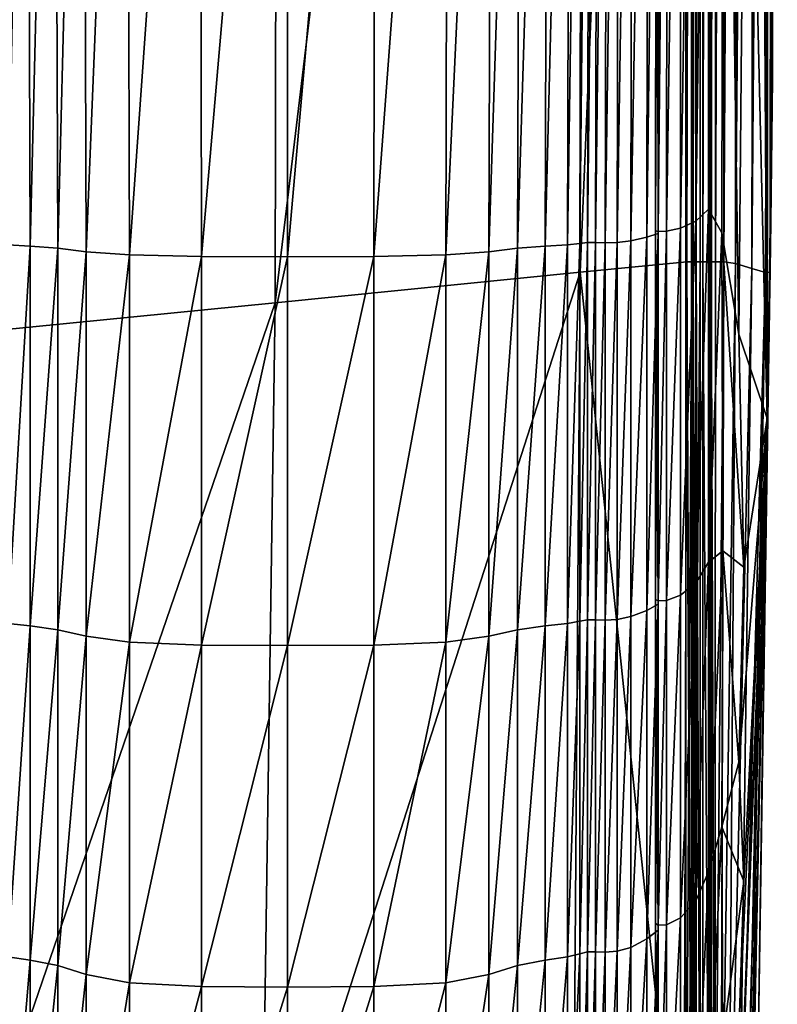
# Model space of a CAD drawing. Header units: millimetres. Extents: x 2387 to 13955, y -4964 to 364.
# Tile 194 of 256: x 9054 to 9103, y -4897 to -4833. Entities that reach past the tile are written whole.
import ezdxf

# ---------------------------------------------------------------- set-up
doc = ezdxf.new("R2010")
doc.units = ezdxf.units.MM
doc.header["$MEASUREMENT"] = 0
doc.layers.add('Predefinito', color=7, linetype='Continuous', true_color=0x000000)

msp = doc.modelspace()

# ---------------------------------------------------------------- linework, layer by layer
at = {"layer": 'Predefinito'}
for points in [[(9101.381, -4654.723, 1193.906), (9101.224, -4800.11, 1195.128), (9102.611, -4858.977, 1167.855)], [(9102.611, -4858.977, 1167.855), (9102.794, -4666.107, 1167.352), (9101.381, -4654.723, 1193.906)], [(9102.794, -4666.107, 1167.352), (9102.611, -4858.977, 1167.855), (9102.951, -4836.767, 1129.963)], [(9102.951, -4836.767, 1129.963), (9103.265, -4674.665, 1132.965), (9102.794, -4666.107, 1167.352)], [(9102.833, -4846.134, 1089.876), (9103.265, -4680.024, 1090.259), (9103.265, -4674.665, 1132.965)], [(9103.265, -4674.665, 1132.965), (9102.951, -4836.767, 1129.963), (9102.833, -4846.134, 1089.876)], [(9103.265, -4680.024, 1090.259), (9102.833, -4846.134, 1089.876), (9102.794, -4849.245, 1039.2)], [(9102.794, -4849.245, 1039.2), (9103.265, -4681.807, 1038.744), (9103.265, -4680.024, 1090.259)], [(9090.355, -4849.418, 730.169), (9090.518, -4683.991, 730.21), (9097.421, -4681.309, 775.402)], [(9097.421, -4681.309, 775.402), (9097.349, -4848.748, 775.357), (9090.355, -4849.418, 730.169)], [(9097.271, -4848.732, 789.525), (9097.273, -4681.309, 789.542), (9097.694, -4681.309, 789.612)], [(9097.694, -4681.309, 789.612), (9097.692, -4848.737, 789.595), (9097.271, -4848.732, 789.525)], [(9097.271, -4848.732, 789.525), (9097.674, -4848.737, 789.385), (9097.676, -4681.309, 789.402)], [(9097.676, -4681.309, 789.402), (9097.273, -4681.309, 789.542), (9097.271, -4848.732, 789.525)], [(9097.717, -4681.309, 780.492), (9097.696, -4848.747, 780.46), (9097.349, -4848.748, 775.357)], [(9097.349, -4848.748, 775.357), (9097.421, -4681.309, 775.402), (9097.717, -4681.309, 780.492)], [(9097.65, -4848.744, 782.49), (9097.713, -4848.745, 782.297), (9097.718, -4681.309, 782.324)], [(9097.718, -4681.309, 782.324), (9097.654, -4681.309, 782.517), (9097.65, -4848.744, 782.49)], [(9097.65, -4848.744, 782.49), (9097.654, -4681.309, 782.517), (9097.759, -4681.309, 782.691)], [(9097.759, -4681.309, 782.691), (9097.755, -4848.745, 782.664), (9097.65, -4848.744, 782.49)], [(9097.674, -4848.737, 789.385), (9098.217, -4848.745, 788.456), (9098.22, -4681.309, 788.474)], [(9098.22, -4681.309, 788.474), (9097.676, -4681.309, 789.402), (9097.674, -4848.737, 789.385)], [(9098.387, -4681.309, 790.434), (9098.385, -4848.745, 790.418), (9097.692, -4848.737, 789.595)], [(9097.692, -4848.737, 789.595), (9097.694, -4681.309, 789.612), (9098.387, -4681.309, 790.434)], [(9097.713, -4848.745, 782.297), (9097.696, -4848.747, 780.46), (9097.717, -4681.309, 780.492)], [(9097.717, -4681.309, 780.492), (9097.718, -4681.309, 782.324), (9097.713, -4848.745, 782.297)], [(9097.969, -4681.309, 783.611), (9097.965, -4848.747, 783.585), (9097.755, -4848.745, 782.664)], [(9097.755, -4848.745, 782.664), (9097.759, -4681.309, 782.691), (9097.969, -4681.309, 783.611)], [(9097.965, -4848.747, 783.585), (9097.969, -4681.309, 783.611), (9098.22, -4681.309, 786.041)], [(9098.22, -4681.309, 786.041), (9098.217, -4848.748, 786.019), (9097.965, -4848.747, 783.585)], [(9098.22, -4681.309, 788.474), (9098.217, -4848.745, 788.456), (9098.217, -4848.748, 786.019)], [(9098.217, -4848.748, 786.019), (9098.22, -4681.309, 786.041), (9098.22, -4681.309, 788.474)], [(9098.385, -4848.745, 790.418), (9098.387, -4681.309, 790.434), (9098.799, -4681.309, 792.832)], [(9098.799, -4681.309, 792.832), (9098.797, -4848.748, 792.82), (9098.385, -4848.745, 790.418)], [(9098.963, -4681.309, 795.27), (9098.961, -4848.747, 795.261), (9098.797, -4848.748, 792.82)], [(9098.797, -4848.748, 792.82), (9098.799, -4681.309, 792.832), (9098.963, -4681.309, 795.27)], [(9098.836, -4848.744, 796.394), (9098.91, -4848.745, 796.205), (9098.911, -4681.309, 796.212)], [(9098.911, -4681.309, 796.212), (9098.837, -4681.309, 796.401), (9098.836, -4848.744, 796.394)], [(9098.836, -4848.744, 796.394), (9098.837, -4681.309, 796.401), (9098.932, -4681.309, 796.581)], [(9098.932, -4681.309, 796.581), (9098.931, -4848.745, 796.574), (9098.836, -4848.744, 796.394)], [(9098.91, -4848.745, 796.205), (9098.961, -4848.747, 795.261), (9098.963, -4681.309, 795.27)], [(9098.963, -4681.309, 795.27), (9098.911, -4681.309, 796.212), (9098.91, -4848.745, 796.205)], [(9099.244, -4681.309, 798.415), (9099.227, -4848.747, 798.409), (9098.931, -4848.745, 796.574)], [(9098.931, -4848.745, 796.574), (9098.932, -4681.309, 796.581), (9099.244, -4681.309, 798.415)], [(9099.227, -4848.747, 798.409), (9099.244, -4681.309, 798.415), (9099.821, -4681.309, 803.567)], [(9099.821, -4681.309, 803.567), (9099.756, -4848.748, 803.564), (9099.227, -4848.747, 798.409)], [(9099.756, -4848.748, 803.564), (9099.821, -4681.309, 803.567), (9100.694, -4681.401, 817.247)], [(9100.694, -4681.401, 817.247), (9100.538, -4848.852, 817.226), (9099.756, -4848.748, 803.564)], [(9100.538, -4848.852, 817.226), (9100.694, -4681.401, 817.247), (9101.897, -4681.68, 844.665)], [(9101.897, -4681.68, 844.665), (9101.597, -4849.166, 844.583), (9100.538, -4848.852, 817.226)], [(9101.597, -4849.166, 844.583), (9101.897, -4681.68, 844.665), (9102.923, -4681.927, 883.364)], [(9102.794, -4849.278, 984.167), (9103.265, -4681.835, 983.82), (9103.265, -4681.807, 1038.744)], [(9103.265, -4681.807, 1038.744), (9102.794, -4849.245, 1039.2), (9102.794, -4849.278, 984.167)], [(9103.265, -4681.927, 930.888), (9103.265, -4681.835, 983.82), (9102.794, -4849.278, 984.167)], [(9102.923, -4681.927, 883.364), (9102.495, -4849.436, 883.292), (9101.597, -4849.166, 844.583)], [(9102.794, -4849.407, 931.009), (9102.495, -4849.436, 883.292), (9102.923, -4681.927, 883.364)], [(9102.794, -4849.278, 984.167), (9102.794, -4849.407, 931.009), (9103.265, -4681.927, 930.888)], [(9102.923, -4681.927, 883.364), (9103.265, -4681.927, 930.888), (9102.794, -4849.407, 931.009)], [(9090.518, -4683.991, 730.21), (9090.355, -4849.418, 730.169), (9070.398, -4851.43, 608.075)], [(9070.398, -4851.43, 608.075), (9070.697, -4692.04, 608.072), (9090.518, -4683.991, 730.21)], [(9049.915, -4853.443, 485.982), (9050.277, -4700.089, 485.935), (9070.697, -4692.04, 608.072)], [(9070.697, -4692.04, 608.072), (9070.398, -4851.43, 608.075), (9049.915, -4853.443, 485.982)], [(9098.775, -4782.209, 1219.34), (9097.964, -4782.544, 1222.349), (9097.936, -4846.085, 1219.657)], [(9097.936, -4846.085, 1219.657), (9098.762, -4845.283, 1216.711), (9098.775, -4782.209, 1219.34)], [(9099.748, -4786.481, 1211.464), (9098.775, -4782.209, 1219.34), (9098.762, -4845.283, 1216.711)], [(9094.81, -4782.98, 1226.268), (9093.795, -4783.076, 1227.13), (9093.687, -4847.359, 1224.339)], [(9093.687, -4847.359, 1224.339), (9094.723, -4847.129, 1223.495), (9094.81, -4782.98, 1226.268)], [(9095.533, -4782.88, 1225.365), (9094.81, -4782.98, 1226.268), (9094.723, -4847.129, 1223.495)], [(9094.723, -4847.129, 1223.495), (9095.462, -4846.889, 1222.611), (9095.533, -4782.88, 1225.365)], [(9095.475, -4846.752, 1222.104), (9095.3, -4846.71, 1221.944), (9095.364, -4782.803, 1224.679)], [(9095.54, -4782.821, 1224.844), (9095.364, -4782.803, 1224.679), (9095.3, -4846.71, 1221.944)], [(9095.3, -4846.71, 1221.944), (9095.475, -4846.752, 1222.104), (9095.54, -4782.821, 1224.844)], [(9095.364, -4782.803, 1224.679), (9095.54, -4782.821, 1224.844), (9095.475, -4846.752, 1222.104)], [(9095.54, -4782.821, 1224.844), (9095.533, -4782.88, 1225.365), (9095.462, -4846.889, 1222.611)], [(9095.462, -4846.889, 1222.611), (9095.475, -4846.752, 1222.104), (9095.54, -4782.821, 1224.844)], [(9096.074, -4782.819, 1224.818), (9095.54, -4782.821, 1224.844), (9095.475, -4846.752, 1222.104)], [(9095.475, -4846.752, 1222.104), (9096.013, -4846.743, 1222.076), (9096.074, -4782.819, 1224.818)], [(9096.973, -4782.737, 1224.08), (9096.074, -4782.819, 1224.818), (9096.013, -4846.743, 1222.076)], [(9096.013, -4846.743, 1222.076), (9096.926, -4846.546, 1221.353), (9096.973, -4782.737, 1224.08)], [(9097.964, -4782.544, 1222.349), (9096.973, -4782.737, 1224.08), (9096.926, -4846.546, 1221.353)], [(9096.926, -4846.546, 1221.353), (9097.936, -4846.085, 1219.657), (9097.964, -4782.544, 1222.349)], [(9054.155, -4783.225, 1229.068), (9052.724, -4783.186, 1228.269), (9052.908, -4847.622, 1225.454)], [(9052.908, -4847.622, 1225.454), (9054.372, -4847.714, 1226.246), (9054.155, -4783.225, 1229.068)], [(9055.946, -4783.271, 1229.927), (9054.155, -4783.225, 1229.068), (9054.372, -4847.714, 1226.246)], [(9054.372, -4847.714, 1226.246), (9056.19, -4847.852, 1227.08), (9055.946, -4783.271, 1229.927)], [(9057.819, -4783.331, 1230.59), (9055.946, -4783.271, 1229.927), (9056.19, -4847.852, 1227.08)], [(9056.19, -4847.852, 1227.08), (9058.051, -4848.075, 1227.678), (9057.819, -4783.331, 1230.59)], [(9060.689, -4783.383, 1231.151), (9057.819, -4783.331, 1230.59), (9058.051, -4848.075, 1227.678)], [(9058.051, -4848.075, 1227.678), (9060.873, -4848.285, 1228.174), (9060.689, -4783.383, 1231.151)], [(9065.473, -4783.408, 1231.7), (9060.689, -4783.383, 1231.151), (9060.873, -4848.285, 1228.174)], [(9060.873, -4848.285, 1228.174), (9065.578, -4848.384, 1228.701), (9065.473, -4783.408, 1231.7)], [(9071.213, -4783.413, 1231.972), (9065.473, -4783.408, 1231.7), (9065.578, -4848.384, 1228.701)], [(9065.578, -4848.384, 1228.701), (9071.224, -4848.406, 1228.973), (9071.213, -4783.413, 1231.972)], [(9076.954, -4783.408, 1231.7), (9071.213, -4783.413, 1231.972), (9071.224, -4848.406, 1228.973)], [(9071.224, -4848.406, 1228.973), (9076.869, -4848.384, 1228.701), (9076.954, -4783.408, 1231.7)], [(9081.737, -4783.383, 1231.151), (9076.954, -4783.408, 1231.7), (9076.869, -4848.384, 1228.701)], [(9076.869, -4848.384, 1228.701), (9081.574, -4848.285, 1228.174), (9081.737, -4783.383, 1231.151)], [(9084.608, -4783.331, 1230.59), (9081.737, -4783.383, 1231.151), (9081.574, -4848.285, 1228.174)], [(9081.574, -4848.285, 1228.174), (9084.397, -4848.075, 1227.678), (9084.608, -4783.331, 1230.59)], [(9086.481, -4783.271, 1229.927), (9084.608, -4783.331, 1230.59), (9084.397, -4848.075, 1227.678)], [(9084.397, -4848.075, 1227.678), (9086.257, -4847.852, 1227.08), (9086.481, -4783.271, 1229.927)], [(9088.275, -4783.225, 1229.068), (9086.481, -4783.271, 1229.927), (9086.257, -4847.852, 1227.08)], [(9086.257, -4847.852, 1227.08), (9088.075, -4847.714, 1226.246), (9088.275, -4783.225, 1229.068)], [(9089.708, -4783.186, 1228.269), (9088.275, -4783.225, 1229.068), (9088.075, -4847.714, 1226.246)], [(9088.075, -4847.714, 1226.246), (9089.54, -4847.622, 1225.454), (9089.708, -4783.186, 1228.269)], [(9090.498, -4783.149, 1227.784), (9089.708, -4783.186, 1228.269), (9089.54, -4847.622, 1225.454)], [(9089.54, -4847.622, 1225.454), (9090.341, -4847.534, 1224.981), (9090.498, -4783.149, 1227.784)], [(9090.991, -4783.125, 1227.569), (9090.498, -4783.149, 1227.784), (9090.341, -4847.534, 1224.981)], [(9090.341, -4847.534, 1224.981), (9090.835, -4847.479, 1224.773), (9090.991, -4783.125, 1227.569)], [(9091.531, -4783.126, 1227.575), (9090.991, -4783.125, 1227.569), (9090.835, -4847.479, 1224.773)], [(9090.835, -4847.479, 1224.773), (9091.375, -4847.48, 1224.78), (9091.531, -4783.126, 1227.575)], [(9092.158, -4783.131, 1227.622), (9091.531, -4783.126, 1227.575), (9091.375, -4847.48, 1224.78)], [(9091.375, -4847.48, 1224.78), (9092.008, -4847.491, 1224.824), (9092.158, -4783.131, 1227.622)], [(9092.911, -4783.121, 1227.527), (9092.158, -4783.131, 1227.622), (9092.008, -4847.491, 1224.824)], [(9092.008, -4847.491, 1224.824), (9092.78, -4847.465, 1224.729), (9092.911, -4783.121, 1227.527)], [(9093.795, -4783.076, 1227.13), (9092.911, -4783.121, 1227.527), (9092.78, -4847.465, 1224.729)], [(9092.78, -4847.465, 1224.729), (9093.687, -4847.359, 1224.339), (9093.795, -4783.076, 1227.13)], [(9098.762, -4845.283, 1216.711), (9099.627, -4846.843, 1210.52), (9099.748, -4786.481, 1211.464)], [(9099.748, -4786.481, 1211.464), (9099.627, -4846.843, 1210.52), (9100.753, -4853.463, 1199.085)], [(9100.753, -4853.463, 1199.085), (9101.224, -4800.11, 1195.128), (9099.748, -4786.481, 1211.464)], [(9102.611, -4858.977, 1167.855), (9101.224, -4800.11, 1195.128), (9100.753, -4853.463, 1199.085)], [(9102.009, -4900.305, 1120.641), (9102.951, -4836.767, 1129.963), (9102.611, -4858.977, 1167.855)], [(9102.833, -4846.134, 1089.876), (9102.951, -4836.767, 1129.963), (9102.009, -4900.305, 1120.641)], [(9097.936, -4869.76, 1212.36), (9098.762, -4868.389, 1209.601), (9098.762, -4845.283, 1216.711)], [(9098.762, -4845.283, 1216.711), (9097.936, -4846.085, 1219.657), (9097.936, -4869.76, 1212.36)], [(9099.627, -4846.843, 1210.52), (9098.762, -4845.283, 1216.711), (9098.762, -4868.389, 1209.601)], [(9096.926, -4870.55, 1213.948), (9097.936, -4869.76, 1212.36), (9097.936, -4846.085, 1219.657)], [(9097.936, -4846.085, 1219.657), (9096.926, -4846.546, 1221.353), (9096.926, -4870.55, 1213.948)], [(9095.474, -4870.902, 1214.657), (9095.299, -4870.829, 1214.51), (9095.3, -4846.71, 1221.944)], [(9095.475, -4846.752, 1222.104), (9095.3, -4846.71, 1221.944), (9095.299, -4870.829, 1214.51)], [(9095.299, -4870.829, 1214.51), (9095.474, -4870.902, 1214.657), (9095.475, -4846.752, 1222.104)], [(9095.3, -4846.71, 1221.944), (9095.475, -4846.752, 1222.104), (9095.474, -4870.902, 1214.657)], [(9095.462, -4871.137, 1215.129), (9095.474, -4870.902, 1214.657), (9095.475, -4846.752, 1222.104)], [(9095.475, -4846.752, 1222.104), (9095.462, -4846.889, 1222.611), (9095.462, -4871.137, 1215.129)], [(9095.474, -4870.902, 1214.657), (9096.013, -4870.887, 1214.627), (9096.013, -4846.743, 1222.076)], [(9096.013, -4846.743, 1222.076), (9095.475, -4846.752, 1222.104), (9095.474, -4870.902, 1214.657)], [(9096.013, -4870.887, 1214.627), (9096.926, -4870.55, 1213.948), (9096.926, -4846.546, 1221.353)], [(9096.926, -4846.546, 1221.353), (9096.013, -4846.743, 1222.076), (9096.013, -4870.887, 1214.627)], [(9102.009, -4900.305, 1120.641), (9101.538, -4911.004, 1087.752), (9102.833, -4846.134, 1089.876)], [(9102.794, -4849.245, 1039.2), (9102.833, -4846.134, 1089.876), (9101.538, -4911.004, 1087.752)], [(9092.78, -4872.122, 1217.111), (9093.687, -4871.94, 1216.745), (9093.687, -4847.359, 1224.339)], [(9093.687, -4847.359, 1224.339), (9092.78, -4847.465, 1224.729), (9092.78, -4872.122, 1217.111)], [(9093.687, -4871.94, 1216.745), (9094.723, -4871.547, 1215.955), (9094.723, -4847.129, 1223.495)], [(9094.723, -4847.129, 1223.495), (9093.687, -4847.359, 1224.339), (9093.687, -4871.94, 1216.745)], [(9094.723, -4871.547, 1215.955), (9095.462, -4871.137, 1215.129), (9095.462, -4846.889, 1222.611)], [(9095.462, -4846.889, 1222.611), (9094.723, -4847.129, 1223.495), (9094.723, -4871.547, 1215.955)], [(9098.762, -4868.389, 1209.601), (9099.705, -4867.638, 1203.346), (9099.627, -4846.843, 1210.52)], [(9099.627, -4846.843, 1210.52), (9099.705, -4867.638, 1203.346), (9101.067, -4868.71, 1191.266)], [(9101.067, -4868.71, 1191.266), (9100.753, -4853.463, 1199.085), (9099.627, -4846.843, 1210.52)], [(9054.372, -4847.714, 1226.246), (9052.908, -4847.622, 1225.454), (9052.908, -4872.39, 1217.781)], [(9052.908, -4872.39, 1217.781), (9054.372, -4872.548, 1218.495), (9054.372, -4847.714, 1226.246)], [(9056.19, -4847.852, 1227.08), (9054.372, -4847.714, 1226.246), (9054.372, -4872.548, 1218.495)], [(9054.372, -4872.548, 1218.495), (9056.19, -4872.797, 1219.245), (9056.19, -4847.852, 1227.08)], [(9058.051, -4848.075, 1227.678), (9056.19, -4847.852, 1227.08), (9056.19, -4872.797, 1219.245)], [(9084.397, -4873.218, 1219.789), (9086.257, -4872.797, 1219.245), (9086.257, -4847.852, 1227.08)], [(9086.257, -4847.852, 1227.08), (9084.397, -4848.075, 1227.678), (9084.397, -4873.218, 1219.789)], [(9086.257, -4872.797, 1219.245), (9088.075, -4872.548, 1218.495), (9088.075, -4847.714, 1226.246)], [(9088.075, -4847.714, 1226.246), (9086.257, -4847.852, 1227.08), (9086.257, -4872.797, 1219.245)], [(9088.075, -4872.548, 1218.495), (9089.54, -4872.39, 1217.781), (9089.54, -4847.622, 1225.454)], [(9089.54, -4847.622, 1225.454), (9088.075, -4847.714, 1226.246), (9088.075, -4872.548, 1218.495)], [(9089.54, -4872.39, 1217.781), (9090.341, -4872.24, 1217.349), (9090.341, -4847.534, 1224.981)], [(9090.341, -4847.534, 1224.981), (9089.54, -4847.622, 1225.454), (9089.54, -4872.39, 1217.781)], [(9090.341, -4872.24, 1217.349), (9090.834, -4872.145, 1217.157), (9090.835, -4847.479, 1224.773)], [(9090.835, -4847.479, 1224.773), (9090.341, -4847.534, 1224.981), (9090.341, -4872.24, 1217.349)], [(9091.375, -4847.48, 1224.78), (9090.835, -4847.479, 1224.773), (9090.834, -4872.145, 1217.157)], [(9090.834, -4872.145, 1217.157), (9091.375, -4872.147, 1217.161), (9091.375, -4847.48, 1224.78)], [(9092.008, -4847.491, 1224.824), (9091.375, -4847.48, 1224.78), (9091.375, -4872.147, 1217.161)], [(9091.375, -4872.147, 1217.161), (9092.008, -4872.166, 1217.2), (9092.008, -4847.491, 1224.824)], [(9092.008, -4872.166, 1217.2), (9092.78, -4872.122, 1217.111), (9092.78, -4847.465, 1224.729)], [(9092.78, -4847.465, 1224.729), (9092.008, -4847.491, 1224.824), (9092.008, -4872.166, 1217.2)], [(9056.19, -4872.797, 1219.245), (9058.051, -4873.218, 1219.789), (9058.051, -4848.075, 1227.678)], [(9060.873, -4848.285, 1228.174), (9058.051, -4848.075, 1227.678), (9058.051, -4873.218, 1219.789)], [(9058.051, -4873.218, 1219.789), (9060.873, -4873.618, 1220.241), (9060.873, -4848.285, 1228.174)], [(9065.578, -4848.384, 1228.701), (9060.873, -4848.285, 1228.174), (9060.873, -4873.618, 1220.241)], [(9060.873, -4873.618, 1220.241), (9065.578, -4873.803, 1220.715), (9065.578, -4848.384, 1228.701)], [(9071.224, -4848.406, 1228.973), (9065.578, -4848.384, 1228.701), (9065.578, -4873.803, 1220.715)], [(9065.578, -4873.803, 1220.715), (9071.224, -4873.841, 1220.958), (9071.224, -4848.406, 1228.973)], [(9071.224, -4873.841, 1220.958), (9076.869, -4873.803, 1220.715), (9076.869, -4848.384, 1228.701)], [(9076.869, -4848.384, 1228.701), (9071.224, -4848.406, 1228.973), (9071.224, -4873.841, 1220.958)], [(9076.869, -4873.803, 1220.715), (9081.574, -4873.618, 1220.241), (9081.574, -4848.285, 1228.174)], [(9081.574, -4848.285, 1228.174), (9076.869, -4848.384, 1228.701), (9076.869, -4873.803, 1220.715)], [(9081.574, -4873.618, 1220.241), (9084.397, -4873.218, 1219.789), (9084.397, -4848.075, 1227.678)], [(9084.397, -4848.075, 1227.678), (9081.574, -4848.285, 1228.174), (9081.574, -4873.618, 1220.241)], [(9090.355, -4849.418, 730.169), (9097.349, -4848.748, 775.357), (9097.151, -4914.263, 775.332)], [(9097.644, -4914.261, 780.443), (9097.151, -4914.263, 775.332), (9097.349, -4848.748, 775.357)], [(9097.271, -4848.732, 789.525), (9097.692, -4848.737, 789.595), (9097.692, -4914.223, 789.585)], [(9097.692, -4914.223, 789.585), (9097.272, -4914.202, 789.515), (9097.271, -4848.732, 789.525)], [(9097.674, -4848.737, 789.385), (9097.271, -4848.732, 789.525), (9097.272, -4914.202, 789.515)], [(9097.272, -4914.202, 789.515), (9097.674, -4914.223, 789.375), (9097.674, -4848.737, 789.385)], [(9097.349, -4848.748, 775.357), (9097.696, -4848.747, 780.46), (9097.644, -4914.261, 780.443)], [(9097.711, -4914.255, 782.281), (9097.644, -4914.261, 780.443), (9097.696, -4848.747, 780.46)], [(9097.713, -4848.745, 782.297), (9097.65, -4848.744, 782.49), (9097.648, -4914.25, 782.475)], [(9097.753, -4914.255, 782.649), (9097.648, -4914.25, 782.475), (9097.65, -4848.744, 782.49)], [(9097.648, -4914.25, 782.475), (9097.711, -4914.255, 782.281), (9097.713, -4848.745, 782.297)], [(9097.65, -4848.744, 782.49), (9097.755, -4848.745, 782.664), (9097.753, -4914.255, 782.649)], [(9098.217, -4848.745, 788.456), (9097.674, -4848.737, 789.385), (9097.674, -4914.223, 789.375)], [(9097.674, -4914.223, 789.375), (9098.216, -4914.253, 788.446), (9098.217, -4848.745, 788.456)], [(9097.692, -4848.737, 789.595), (9098.385, -4848.745, 790.418), (9098.383, -4914.253, 790.409)], [(9098.383, -4914.253, 790.409), (9097.692, -4914.223, 789.585), (9097.692, -4848.737, 789.595)], [(9097.696, -4848.747, 780.46), (9097.713, -4848.745, 782.297), (9097.711, -4914.255, 782.281)], [(9097.963, -4914.261, 783.57), (9097.753, -4914.255, 782.649), (9097.755, -4848.745, 782.664)], [(9097.755, -4848.745, 782.664), (9097.965, -4848.747, 783.585), (9097.963, -4914.261, 783.57)], [(9098.215, -4914.263, 786.007), (9097.963, -4914.261, 783.57), (9097.965, -4848.747, 783.585)], [(9097.965, -4848.747, 783.585), (9098.217, -4848.748, 786.019), (9098.215, -4914.263, 786.007)], [(9098.216, -4914.253, 788.446), (9098.215, -4914.263, 786.007), (9098.217, -4848.748, 786.019)], [(9098.217, -4848.748, 786.019), (9098.217, -4848.745, 788.456), (9098.216, -4914.253, 788.446)], [(9098.796, -4914.263, 792.813), (9098.383, -4914.253, 790.409), (9098.385, -4848.745, 790.418)], [(9098.385, -4848.745, 790.418), (9098.797, -4848.748, 792.82), (9098.796, -4914.263, 792.813)], [(9098.961, -4914.261, 795.257), (9098.796, -4914.263, 792.813), (9098.797, -4848.748, 792.82)], [(9098.797, -4848.748, 792.82), (9098.961, -4848.747, 795.261), (9098.961, -4914.261, 795.257)], [(9098.91, -4848.745, 796.205), (9098.836, -4848.744, 796.394), (9098.836, -4914.25, 796.39)], [(9098.836, -4848.744, 796.394), (9098.931, -4848.745, 796.574), (9098.931, -4914.255, 796.57)], [(9098.931, -4914.255, 796.57), (9098.836, -4914.25, 796.39), (9098.836, -4848.744, 796.394)], [(9098.836, -4914.25, 796.39), (9098.91, -4914.255, 796.201), (9098.91, -4848.745, 796.205)], [(9098.961, -4848.747, 795.261), (9098.91, -4848.745, 796.205), (9098.91, -4914.255, 796.201)], [(9098.91, -4914.255, 796.201), (9098.961, -4914.261, 795.257), (9098.961, -4848.747, 795.261)], [(9098.931, -4848.745, 796.574), (9099.227, -4848.747, 798.409), (9099.178, -4914.261, 798.406)], [(9099.178, -4914.261, 798.406), (9098.931, -4914.255, 796.57), (9098.931, -4848.745, 796.574)], [(9099.178, -4914.261, 798.406), (9099.227, -4848.747, 798.409), (9099.756, -4848.748, 803.564)], [(9099.756, -4848.748, 803.564), (9099.562, -4914.263, 803.562), (9099.178, -4914.261, 798.406)], [(9099.562, -4914.263, 803.562), (9099.756, -4848.748, 803.564), (9100.538, -4848.852, 817.226)], [(9100.538, -4848.852, 817.226), (9100.071, -4914.328, 817.218), (9099.562, -4914.263, 803.562)], [(9100.071, -4914.328, 817.218), (9100.538, -4848.852, 817.226), (9101.597, -4849.166, 844.583)], [(9101.597, -4849.166, 844.583), (9100.697, -4914.524, 844.552), (9100.071, -4914.328, 817.218)], [(9100.697, -4914.524, 844.552), (9101.597, -4849.166, 844.583), (9102.495, -4849.436, 883.292)], [(9102.794, -4849.278, 984.167), (9102.794, -4849.245, 1039.2), (9101.381, -4914.562, 1039.419)], [(9101.538, -4911.004, 1087.752), (9101.381, -4914.562, 1039.419), (9102.794, -4849.245, 1039.2)], [(9101.381, -4914.562, 1039.419), (9101.381, -4914.582, 984.298), (9102.794, -4849.278, 984.167)], [(9102.794, -4849.407, 931.009), (9102.794, -4849.278, 984.167), (9101.381, -4914.582, 984.298)], [(9090.355, -4849.418, 730.169), (9089.884, -4914.263, 730.146), (9069.498, -4914.263, 608.077)], [(9069.498, -4914.263, 608.077), (9070.398, -4851.43, 608.075), (9090.355, -4849.418, 730.169)], [(9097.151, -4914.263, 775.332), (9089.884, -4914.263, 730.146), (9090.355, -4849.418, 730.169)], [(9102.495, -4849.436, 883.292), (9101.21, -4914.69, 883.262), (9100.697, -4914.524, 844.552)], [(9101.381, -4914.667, 931.045), (9101.21, -4914.69, 883.262), (9102.495, -4849.436, 883.292)], [(9102.495, -4849.436, 883.292), (9102.794, -4849.407, 931.009), (9101.381, -4914.667, 931.045)], [(9101.381, -4914.582, 984.298), (9101.381, -4914.667, 931.045), (9102.794, -4849.407, 931.009)], [(9048.812, -4914.263, 486.009), (9049.915, -4853.443, 485.982), (9070.398, -4851.43, 608.075)], [(9070.398, -4851.43, 608.075), (9069.498, -4914.263, 608.077), (9048.812, -4914.263, 486.009)], [(9100.753, -4853.463, 1199.085), (9101.067, -4868.71, 1191.266), (9102.611, -4858.977, 1167.855)], [(9102.611, -4858.977, 1167.855), (9101.067, -4868.71, 1191.266), (9100.753, -4881.471, 1185.267)], [(9100.753, -4881.471, 1185.267), (9101.067, -4889.238, 1173.713), (9102.611, -4858.977, 1167.855)], [(9102.611, -4858.977, 1167.855), (9101.067, -4889.238, 1173.713), (9100.753, -4899.207, 1163.521)], [(9100.753, -4899.207, 1163.521), (9101.067, -4899.908, 1154.011), (9102.611, -4858.977, 1167.855)], [(9102.611, -4858.977, 1167.855), (9101.067, -4899.908, 1154.011), (9100.753, -4907.31, 1137.05)], [(9100.753, -4907.31, 1137.05), (9101.381, -4902.05, 1131.085), (9102.611, -4858.977, 1167.855)], [(9102.611, -4858.977, 1167.855), (9101.381, -4902.05, 1131.085), (9102.009, -4900.305, 1120.641)], [(9099.705, -4867.638, 1203.346), (9098.762, -4868.389, 1209.601), (9098.762, -4888.636, 1195.281)], [(9098.762, -4888.636, 1195.281), (9099.627, -4885.688, 1191.344), (9099.705, -4867.638, 1203.346)], [(9099.705, -4867.638, 1203.346), (9099.627, -4885.688, 1191.344), (9100.753, -4881.471, 1185.267)], [(9100.753, -4881.471, 1185.267), (9101.067, -4868.71, 1191.266), (9099.705, -4867.638, 1203.346)], [(9098.762, -4868.389, 1209.601), (9097.936, -4869.76, 1212.36), (9097.936, -4890.543, 1197.647)], [(9097.936, -4890.543, 1197.647), (9098.762, -4888.636, 1195.281), (9098.762, -4868.389, 1209.601)], [(9097.936, -4869.76, 1212.36), (9096.926, -4870.55, 1213.948), (9096.926, -4891.642, 1199.01)], [(9096.926, -4891.642, 1199.01), (9097.936, -4890.543, 1197.647), (9097.936, -4869.76, 1212.36)], [(9096.926, -4870.55, 1213.948), (9096.013, -4870.887, 1214.627), (9096.013, -4892.11, 1199.591)], [(9096.013, -4892.11, 1199.591), (9096.926, -4891.642, 1199.01), (9096.926, -4870.55, 1213.948)], [(9095.462, -4871.137, 1215.129), (9094.723, -4871.547, 1215.955), (9094.723, -4893.029, 1200.731)], [(9094.723, -4893.029, 1200.731), (9095.462, -4892.457, 1200.021), (9095.462, -4871.137, 1215.129)], [(9095.299, -4870.829, 1214.51), (9095.474, -4870.902, 1214.657), (9095.476, -4892.127, 1199.615)], [(9095.476, -4892.127, 1199.615), (9095.302, -4892.023, 1199.488), (9095.299, -4870.829, 1214.51)], [(9095.474, -4870.902, 1214.657), (9095.299, -4870.829, 1214.51), (9095.302, -4892.023, 1199.488)], [(9095.302, -4892.023, 1199.488), (9095.476, -4892.127, 1199.615), (9095.474, -4870.902, 1214.657)], [(9095.474, -4870.902, 1214.657), (9095.462, -4871.137, 1215.129), (9095.462, -4892.457, 1200.021)], [(9095.462, -4892.457, 1200.021), (9095.476, -4892.127, 1199.615), (9095.474, -4870.902, 1214.657)], [(9096.013, -4870.887, 1214.627), (9095.474, -4870.902, 1214.657), (9095.476, -4892.127, 1199.615)], [(9095.476, -4892.127, 1199.615), (9096.013, -4892.11, 1199.591), (9096.013, -4870.887, 1214.627)], [(9094.723, -4871.547, 1215.955), (9093.687, -4871.94, 1216.745), (9093.687, -4893.576, 1201.409)], [(9093.687, -4893.576, 1201.409), (9094.723, -4893.029, 1200.731), (9094.723, -4871.547, 1215.955)], [(9054.372, -4872.548, 1218.495), (9052.908, -4872.39, 1217.781), (9052.908, -4894.201, 1202.26)], [(9089.54, -4872.39, 1217.781), (9088.075, -4872.548, 1218.495), (9088.075, -4894.422, 1202.759)], [(9088.075, -4894.422, 1202.759), (9089.54, -4894.201, 1202.26), (9089.54, -4872.39, 1217.781)], [(9090.341, -4872.24, 1217.349), (9089.54, -4872.39, 1217.781), (9089.54, -4894.201, 1202.26)], [(9089.54, -4894.201, 1202.26), (9090.342, -4893.992, 1201.926), (9090.341, -4872.24, 1217.349)], [(9090.834, -4872.145, 1217.157), (9090.341, -4872.24, 1217.349), (9090.342, -4893.992, 1201.926)], [(9090.342, -4893.992, 1201.926), (9090.835, -4893.858, 1201.76), (9090.834, -4872.145, 1217.157)], [(9091.375, -4872.147, 1217.161), (9090.834, -4872.145, 1217.157), (9090.835, -4893.858, 1201.76)], [(9090.835, -4893.858, 1201.76), (9091.375, -4893.862, 1201.764), (9091.375, -4872.147, 1217.161)], [(9092.008, -4872.166, 1217.2), (9091.375, -4872.147, 1217.161), (9091.375, -4893.862, 1201.764)], [(9091.375, -4893.862, 1201.764), (9092.008, -4893.89, 1201.799), (9092.008, -4872.166, 1217.2)], [(9092.78, -4872.122, 1217.111), (9092.008, -4872.166, 1217.2), (9092.008, -4893.89, 1201.799)], [(9092.008, -4893.89, 1201.799), (9092.78, -4893.829, 1201.722), (9092.78, -4872.122, 1217.111)], [(9093.687, -4871.94, 1216.745), (9092.78, -4872.122, 1217.111), (9092.78, -4893.829, 1201.722)], [(9092.78, -4893.829, 1201.722), (9093.687, -4893.576, 1201.409), (9093.687, -4871.94, 1216.745)], [(9052.908, -4894.201, 1202.26), (9054.372, -4894.422, 1202.758), (9054.372, -4872.548, 1218.495)], [(9056.19, -4872.797, 1219.245), (9054.372, -4872.548, 1218.495), (9054.372, -4894.422, 1202.758)], [(9054.372, -4894.422, 1202.758), (9056.19, -4894.767, 1203.333), (9056.19, -4872.797, 1219.245)], [(9058.051, -4873.218, 1219.789), (9056.19, -4872.797, 1219.245), (9056.19, -4894.767, 1203.333)], [(9086.257, -4872.797, 1219.245), (9084.397, -4873.218, 1219.789), (9084.397, -4895.35, 1203.891)], [(9084.397, -4895.35, 1203.891), (9086.257, -4894.767, 1203.333), (9086.257, -4872.797, 1219.245)], [(9088.075, -4872.548, 1218.495), (9086.257, -4872.797, 1219.245), (9086.257, -4894.767, 1203.333)], [(9086.257, -4894.767, 1203.333), (9088.075, -4894.422, 1202.759), (9088.075, -4872.548, 1218.495)], [(9056.19, -4894.767, 1203.333), (9058.051, -4895.35, 1203.891), (9058.051, -4873.218, 1219.789)], [(9060.873, -4873.618, 1220.241), (9058.051, -4873.218, 1219.789), (9058.051, -4895.35, 1203.891)], [(9058.051, -4895.35, 1203.891), (9060.873, -4895.898, 1204.383), (9060.873, -4873.618, 1220.241)], [(9065.578, -4873.803, 1220.715), (9060.873, -4873.618, 1220.241), (9060.873, -4895.898, 1204.383)], [(9060.873, -4895.898, 1204.383), (9065.578, -4896.142, 1204.755), (9065.578, -4873.803, 1220.715)], [(9071.224, -4873.841, 1220.958), (9065.578, -4873.803, 1220.715), (9065.578, -4896.142, 1204.755)], [(9076.869, -4873.803, 1220.715), (9071.224, -4873.841, 1220.958), (9071.224, -4896.187, 1204.911)], [(9071.224, -4896.187, 1204.911), (9076.869, -4896.142, 1204.755), (9076.869, -4873.803, 1220.715)], [(9081.574, -4873.618, 1220.241), (9076.869, -4873.803, 1220.715), (9076.869, -4896.142, 1204.755)], [(9076.869, -4896.142, 1204.755), (9081.574, -4895.898, 1204.383), (9081.574, -4873.618, 1220.241)], [(9084.397, -4873.218, 1219.789), (9081.574, -4873.618, 1220.241), (9081.574, -4895.898, 1204.383)], [(9081.574, -4895.898, 1204.383), (9084.397, -4895.35, 1203.891), (9084.397, -4873.218, 1219.789)], [(9065.578, -4896.142, 1204.755), (9071.224, -4896.187, 1204.911), (9071.224, -4873.841, 1220.958)], [(9101.067, -4889.238, 1173.713), (9100.753, -4881.471, 1185.267), (9099.627, -4885.688, 1191.344)], [(9098.762, -4904.926, 1177.881), (9099.706, -4899.575, 1175.697), (9099.627, -4885.688, 1191.344)], [(9099.627, -4885.688, 1191.344), (9098.762, -4888.636, 1195.281), (9098.762, -4904.926, 1177.881)], [(9099.627, -4885.688, 1191.344), (9099.706, -4899.575, 1175.697), (9101.067, -4889.238, 1173.713)], [(9097.936, -4907.285, 1179.765), (9098.762, -4904.926, 1177.881), (9098.762, -4888.636, 1195.281)], [(9098.762, -4888.636, 1195.281), (9097.936, -4890.543, 1197.647), (9097.936, -4907.285, 1179.765)], [(9100.753, -4899.207, 1163.521), (9101.067, -4889.238, 1173.713), (9099.706, -4899.575, 1175.697)], [(9096.926, -4908.643, 1180.85), (9097.936, -4907.285, 1179.765), (9097.936, -4890.543, 1197.647)], [(9097.936, -4890.543, 1197.647), (9096.926, -4891.642, 1199.01), (9096.926, -4908.643, 1180.85)], [(9096.926, -4891.642, 1199.01), (9096.013, -4892.11, 1199.591), (9096.014, -4909.221, 1181.312)], [(9096.014, -4909.221, 1181.312), (9096.926, -4908.643, 1180.85), (9096.926, -4891.642, 1199.01)], [(9094.723, -4910.358, 1182.22), (9095.463, -4909.649, 1181.654), (9095.462, -4892.457, 1200.021)], [(9095.462, -4892.457, 1200.021), (9094.723, -4893.029, 1200.731), (9094.723, -4910.358, 1182.22)], [(9095.479, -4909.239, 1181.327), (9095.305, -4909.108, 1181.224), (9095.302, -4892.023, 1199.488)], [(9095.302, -4892.023, 1199.488), (9095.476, -4892.127, 1199.615), (9095.479, -4909.239, 1181.327)], [(9095.476, -4892.127, 1199.615), (9095.302, -4892.023, 1199.488), (9095.305, -4909.108, 1181.224)], [(9095.305, -4909.108, 1181.224), (9095.479, -4909.239, 1181.327), (9095.476, -4892.127, 1199.615)], [(9095.476, -4892.127, 1199.615), (9095.462, -4892.457, 1200.021), (9095.463, -4909.649, 1181.654)], [(9095.463, -4909.649, 1181.654), (9095.479, -4909.239, 1181.327), (9095.476, -4892.127, 1199.615)], [(9096.013, -4892.11, 1199.591), (9095.476, -4892.127, 1199.615), (9095.479, -4909.239, 1181.327)], [(9095.479, -4909.239, 1181.327), (9096.014, -4909.221, 1181.312), (9096.013, -4892.11, 1199.591)], [(9093.687, -4911.034, 1182.76), (9094.723, -4910.358, 1182.22), (9094.723, -4893.029, 1200.731)], [(9094.723, -4893.029, 1200.731), (9093.687, -4893.576, 1201.409), (9093.687, -4911.034, 1182.76)], [(9092.78, -4911.347, 1183.01), (9093.687, -4911.034, 1182.76), (9093.687, -4893.576, 1201.409)], [(9093.687, -4893.576, 1201.409), (9092.78, -4893.829, 1201.722), (9092.78, -4911.347, 1183.01)], [(9054.372, -4894.422, 1202.758), (9052.908, -4894.201, 1202.26), (9052.907, -4911.806, 1183.396)], [(9052.907, -4911.806, 1183.396), (9054.372, -4912.08, 1183.671), (9054.372, -4894.422, 1202.758)], [(9056.19, -4894.767, 1203.333), (9054.372, -4894.422, 1202.758), (9054.372, -4912.08, 1183.671)], [(9086.257, -4912.507, 1184.059), (9088.075, -4912.08, 1183.671), (9088.075, -4894.422, 1202.759)], [(9088.075, -4894.422, 1202.759), (9086.257, -4894.767, 1203.333), (9086.257, -4912.507, 1184.059)], [(9088.075, -4912.08, 1183.671), (9089.54, -4911.806, 1183.396), (9089.54, -4894.201, 1202.26)], [(9089.54, -4894.201, 1202.26), (9088.075, -4894.422, 1202.759), (9088.075, -4912.08, 1183.671)], [(9089.54, -4911.806, 1183.396), (9090.342, -4911.546, 1183.17), (9090.342, -4893.992, 1201.926)], [(9090.342, -4893.992, 1201.926), (9089.54, -4894.201, 1202.26), (9089.54, -4911.806, 1183.396)], [(9090.342, -4911.546, 1183.17), (9090.836, -4911.379, 1183.037), (9090.835, -4893.858, 1201.76)], [(9090.835, -4893.858, 1201.76), (9090.342, -4893.992, 1201.926), (9090.342, -4911.546, 1183.17)], [(9091.375, -4893.862, 1201.764), (9090.835, -4893.858, 1201.76), (9090.836, -4911.379, 1183.037)], [(9090.836, -4911.379, 1183.037), (9091.376, -4911.385, 1183.041), (9091.375, -4893.862, 1201.764)], [(9092.008, -4893.89, 1201.799), (9091.375, -4893.862, 1201.764), (9091.376, -4911.385, 1183.041)], [(9091.376, -4911.385, 1183.041), (9092.008, -4911.422, 1183.07), (9092.008, -4893.89, 1201.799)], [(9092.008, -4911.422, 1183.07), (9092.78, -4911.347, 1183.01), (9092.78, -4893.829, 1201.722)], [(9092.78, -4893.829, 1201.722), (9092.008, -4893.89, 1201.799), (9092.008, -4911.422, 1183.07)], [(9054.372, -4912.08, 1183.671), (9056.19, -4912.507, 1184.059), (9056.19, -4894.767, 1203.333)], [(9058.051, -4895.35, 1203.891), (9056.19, -4894.767, 1203.333), (9056.19, -4912.507, 1184.059)], [(9084.397, -4913.229, 1184.628), (9086.257, -4912.507, 1184.059), (9086.257, -4894.767, 1203.333)], [(9086.257, -4894.767, 1203.333), (9084.397, -4895.35, 1203.891), (9084.397, -4913.229, 1184.628)], [(9056.19, -4912.507, 1184.059), (9058.051, -4913.229, 1184.628), (9058.051, -4895.35, 1203.891)], [(9060.873, -4895.898, 1204.383), (9058.051, -4895.35, 1203.891), (9058.051, -4913.229, 1184.628)], [(9081.574, -4913.913, 1185.158), (9084.397, -4913.229, 1184.628), (9084.397, -4895.35, 1203.891)], [(9084.397, -4895.35, 1203.891), (9081.574, -4895.898, 1204.383), (9081.574, -4913.913, 1185.158)], [(9058.051, -4913.229, 1184.628), (9060.873, -4913.913, 1185.159), (9060.873, -4895.898, 1204.383)], [(9065.578, -4896.142, 1204.755), (9060.873, -4895.898, 1204.383), (9060.873, -4913.913, 1185.159)], [(9060.873, -4913.913, 1185.159), (9065.578, -4914.225, 1185.434), (9065.578, -4896.142, 1204.755)], [(9071.224, -4896.187, 1204.911), (9065.578, -4896.142, 1204.755), (9065.578, -4914.225, 1185.434)], [(9065.578, -4914.225, 1185.434), (9071.224, -4914.288, 1185.509), (9071.224, -4896.187, 1204.911)], [(9071.224, -4914.288, 1185.509), (9076.869, -4914.225, 1185.434), (9076.869, -4896.142, 1204.755)], [(9076.869, -4896.142, 1204.755), (9071.224, -4896.187, 1204.911), (9071.224, -4914.288, 1185.509)], [(9076.869, -4914.225, 1185.434), (9081.574, -4913.913, 1185.158), (9081.574, -4895.898, 1204.383)], [(9081.574, -4895.898, 1204.383), (9076.869, -4896.142, 1204.755), (9076.869, -4914.225, 1185.434)]]:
    msp.add_3dface(points, dxfattribs=at)

doc.saveas('drawing.dxf')
